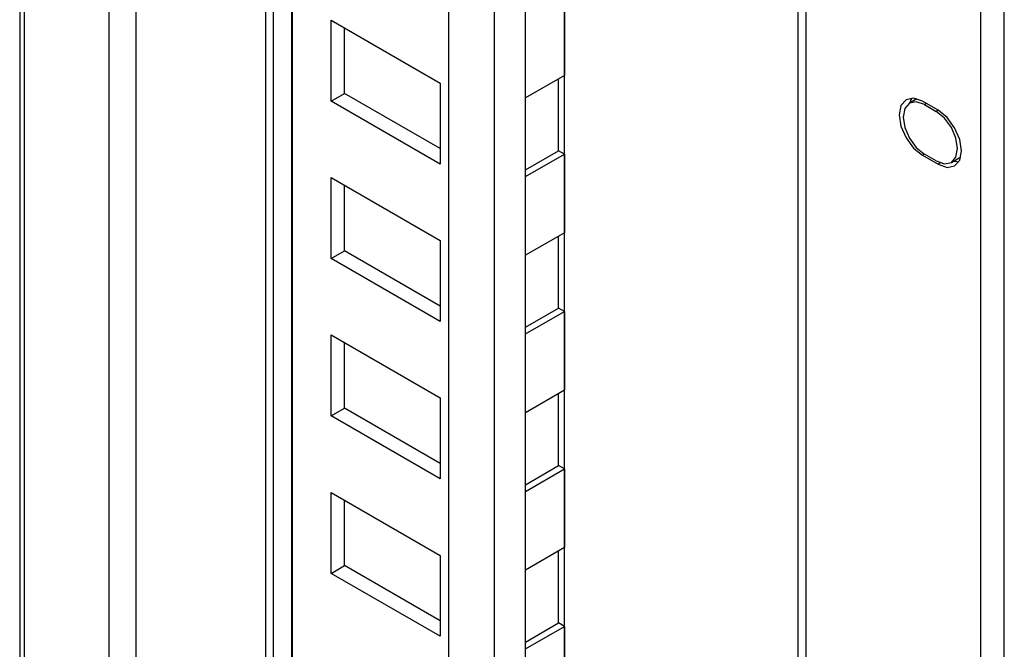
# Model space of a CAD drawing. Header units: millimetres. Extents: x 0 to 559, y 0 to 432.
# Tile 22 of 28: x 342 to 360, y 289 to 301. Entities that reach past the tile are written whole.
import ezdxf

# ---------------------------------------------------------------- set-up
doc = ezdxf.new("R2010")
doc.units = ezdxf.units.MM
doc.header["$LTSCALE"] = 2

msp = doc.modelspace()

# ---------------------------------------------------------------- linework, layer by layer
for p, q in [((342.411, 336.101), (342.411, 262.713)), ((342.499, 262.539), (342.499, 336.03)), ((359.873, 252.51), (359.873, 326)), ((360.297, 252.714), (360.297, 325.796)), ((344.034, 287.457), (344.034, 313.246)), ((344.529, 287.171), (344.529, 312.961)), ((356.696, 285.824), (356.696, 311.614)), ((356.55, 285.62), (356.55, 311.409)), ((346.876, 310.745), (346.876, 284.956)), ((347.023, 284.752), (347.023, 310.541)), ((347.357, 284.559), (347.357, 310.348)), ((347.362, 310.281), (347.362, 284.561)), ((352.307, 283.171), (352.307, 308.96)), ((350.205, 282.915), (350.205, 308.704)), ((351.6, 282.763), (351.6, 308.552)), ((351.034, 282.436), (351.034, 308.225)), ((352.307, 301.032), (352.307, 299.603)), ((348.069, 300.606), (350.048, 299.463)), ((348.069, 299.136), (348.069, 300.606)), ((348.311, 299.276), (348.311, 300.466)), ((352.307, 299.603), (351.6, 299.195)), ((350.048, 299.463), (350.048, 297.993)), ((352.201, 298.235), (352.201, 299.542)), ((348.069, 299.136), (348.311, 299.276)), ((350.048, 298.273), (348.311, 299.276)), ((350.048, 297.993), (348.069, 299.136)), ((358.709, 299.178), (358.573, 299.099)), ((359.095, 298.969), (358.812, 299.133)), ((358.883, 299.092), (358.848, 299.072)), ((358.848, 299.072), (359.06, 298.949)), ((359.095, 298.969), (359.06, 298.949)), ((351.6, 297.888), (352.201, 298.235)), ((351.6, 297.766), (352.307, 298.174)), ((352.307, 298.174), (352.201, 298.235)), ((352.307, 298.174), (352.307, 296.745)), ((358.848, 298.173), (358.812, 298.153)), ((359.06, 298.051), (358.848, 298.173)), ((358.812, 298.153), (359.095, 297.99)), ((359.139, 298.015), (359.095, 297.99)), ((359.335, 298.024), (359.507, 298.123)), ((348.069, 297.748), (350.048, 296.605)), ((348.069, 296.278), (348.069, 297.748)), ((348.311, 296.418), (348.311, 297.608)), ((352.307, 296.745), (351.6, 296.337)), ((350.048, 296.605), (350.048, 295.135)), ((352.201, 295.377), (352.201, 296.684)), ((348.069, 296.278), (348.311, 296.418)), ((350.048, 295.415), (348.311, 296.418)), ((350.048, 295.135), (348.069, 296.278)), ((351.6, 295.03), (352.201, 295.377)), ((351.6, 294.908), (352.307, 295.316)), ((352.307, 295.316), (352.201, 295.377)), ((352.307, 295.316), (352.307, 293.887)), ((348.069, 294.89), (350.048, 293.747)), ((348.069, 293.42), (348.069, 294.89)), ((348.311, 293.56), (348.311, 294.75)), ((352.307, 293.887), (351.6, 293.479)), ((350.048, 293.747), (350.048, 292.277)), ((352.201, 292.519), (352.201, 293.826)), ((348.069, 293.42), (348.311, 293.56)), ((350.048, 292.557), (348.311, 293.56)), ((350.048, 292.277), (348.069, 293.42)), ((351.6, 292.172), (352.201, 292.519)), ((351.6, 292.05), (352.307, 292.458)), ((352.307, 292.458), (352.201, 292.519)), ((352.307, 292.458), (352.307, 291.029)), ((348.069, 292.032), (350.048, 290.889)), ((348.069, 290.562), (348.069, 292.032)), ((348.311, 290.702), (348.311, 291.892)), ((352.307, 291.029), (351.6, 290.621)), ((350.048, 290.889), (350.048, 289.419)), ((352.201, 289.661), (352.201, 290.968)), ((348.069, 290.562), (348.311, 290.702)), ((350.048, 289.699), (348.311, 290.702)), ((350.048, 289.419), (348.069, 290.562)), ((351.6, 289.314), (352.201, 289.661)), ((351.6, 289.192), (352.307, 289.6)), ((352.307, 289.6), (352.201, 289.661)), ((352.307, 289.6), (352.307, 288.171))]:
    msp.add_line(p, q)
at = {"flags": 128}
for points in [[(358.812, 299.133), (358.65, 299.189), (358.512, 299.162), (358.42, 299.057), (358.388, 298.888), (358.42, 298.682), (358.512, 298.47), (358.65, 298.284), (358.812, 298.153)], [(358.848, 299.072), (358.699, 299.123), (358.573, 299.099), (358.488, 299.002), (358.459, 298.847), (358.488, 298.658), (358.573, 298.464), (358.699, 298.293), (358.848, 298.173)], [(358.616, 299.191), (358.6, 299.16), (358.58, 299.103)], [(359.06, 298.051), (359.209, 297.999), (359.335, 298.024), (359.419, 298.121), (359.449, 298.275), (359.419, 298.464), (359.335, 298.659), (359.209, 298.829), (359.06, 298.949)], [(359.095, 297.99), (359.257, 297.933), (359.395, 297.96), (359.487, 298.066), (359.519, 298.235), (359.487, 298.441), (359.395, 298.653), (359.257, 298.838), (359.095, 298.969)], [(359.378, 298.049), (359.437, 298.037), (359.471, 298.036)]]:
    msp.add_lwpolyline(points, dxfattribs=at)

doc.saveas('drawing.dxf')
